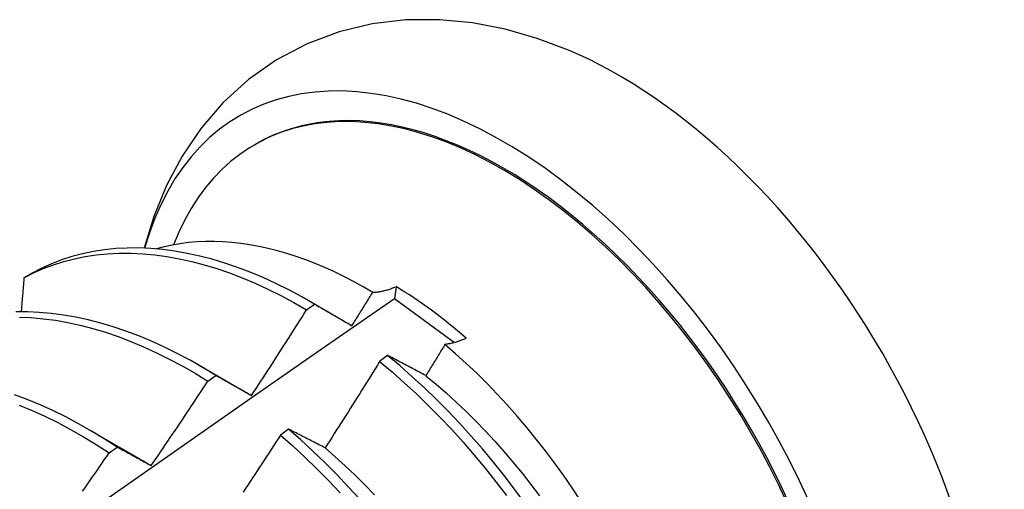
# Model space of a CAD drawing. Header units: inches. Extents: x 118.7 to 140.2, y 35 to 76.3.
# Tile 14 of 16: x 127.186 to 127.495, y 47.901 to 48.049. Entities that reach past the tile are written whole.
import ezdxf

# ---------------------------------------------------------------- set-up
doc = ezdxf.new("R2010")
doc.units = ezdxf.units.IN
doc.header["$MEASUREMENT"] = 0
doc.layers.add('Visible Edges(ANSI)', color=7, linetype='Continuous', lineweight=25)

msp = doc.modelspace()

# ---------------------------------------------------------------- linework, layer by layer
at = {"layer": 'Visible Edges(ANSI)'}
for p, q in [((127.25941, 48.00925), (127.25989, 48.00952)), ((127.18953, 47.9689), (127.18694, 47.9674)), ((127.30382, 47.96463), (127.30335, 47.96092)), ((127.30335, 47.96092), (127.3222, 47.94706)), ((127.27572, 47.95736), (127.27822, 47.95916)), ((127.27652, 47.96015), (127.28272, 47.95658)), ((127.30119, 47.94299), (127.29868, 47.94113)), ((127.24172, 47.94006), (127.25773, 47.93085)), ((127.24471, 47.93494), (127.24721, 47.93676)), ((127.20692, 47.91997), (127.22294, 47.91076)), ((127.27005, 47.91984), (127.26754, 47.91796)), ((127.21369, 47.9124), (127.21619, 47.91422))]:
    msp.add_line(p, q, dxfattribs=at)
at = {"layer": 'Visible Edges(ANSI)', "flags": 128}
for points in [[(127.35796, 48.03899), (127.34814, 48.04268), (127.3381, 48.04556), (127.32785, 48.04754), (127.31743, 48.04855), (127.30689, 48.04847), (127.29635, 48.04723), (127.28596, 48.04475), (127.27588, 48.04096), (127.26632, 48.03592), (127.25748, 48.02973), (127.24953, 48.0225), (127.24257, 48.01442), (127.23662, 48.00567), (127.23168, 47.99639), (127.22772, 47.98672), (127.22467, 47.97674)], [(127.29649, 47.96285), (127.29348, 47.9646), (127.29047, 47.96626), (127.28746, 47.96781), (127.28444, 47.96927), (127.28143, 47.97064), (127.27843, 47.9719), (127.27544, 47.97305), (127.27246, 47.97411), (127.2695, 47.97505), (127.26657, 47.9759), (127.26365, 47.97663), (127.26076, 47.97727), (127.25789, 47.97779), (127.25504, 47.97821), (127.25223, 47.97852), (127.24944, 47.97873), (127.24669, 47.97883), (127.24397, 47.97881), (127.24128, 47.9787), (127.23864, 47.97847), (127.23604, 47.97813), (127.23348, 47.97769), (127.23098, 47.97715), (127.22852, 47.97649)], [(127.27822, 47.95916), (127.27418, 47.96147), (127.27014, 47.96363), (127.2661, 47.96564), (127.26207, 47.96748), (127.25804, 47.96917), (127.25403, 47.97069), (127.25004, 47.97205), (127.24607, 47.97323), (127.24214, 47.97426), (127.23823, 47.97511), (127.23437, 47.97579), (127.23054, 47.97629), (127.22677, 47.97663), (127.22304, 47.97679), (127.21937, 47.97678), (127.21576, 47.97659), (127.21222, 47.97623), (127.20874, 47.9757), (127.20534, 47.97499), (127.20201, 47.97411), (127.19876, 47.97306), (127.19559, 47.97184), (127.19252, 47.97045), (127.18953, 47.9689)], [(127.18694, 47.9674), (127.18993, 47.96894), (127.19302, 47.97032), (127.19619, 47.97152), (127.19945, 47.97256), (127.20278, 47.97343), (127.20619, 47.97412), (127.20967, 47.97464), (127.21322, 47.97499), (127.21684, 47.97516), (127.22051, 47.97516), (127.22424, 47.97498), (127.22802, 47.97464), (127.23185, 47.97412), (127.23572, 47.97342), (127.23962, 47.97256), (127.24356, 47.97153), (127.24753, 47.97032), (127.25152, 47.96896), (127.25553, 47.96742), (127.25956, 47.96573), (127.2636, 47.96387), (127.26764, 47.96185), (127.27168, 47.95968), (127.27572, 47.95736)], [(127.18694, 47.9674), (127.1869, 47.96695), (127.18687, 47.96651), (127.18683, 47.96606), (127.18679, 47.96562), (127.18675, 47.96518), (127.18672, 47.96473), (127.18668, 47.96429), (127.18664, 47.96384), (127.1866, 47.9634), (127.18657, 47.96295), (127.18653, 47.96251), (127.18649, 47.96206), (127.18645, 47.96161), (127.18641, 47.96117), (127.18638, 47.96072), (127.18634, 47.96028), (127.1863, 47.95983), (127.18626, 47.95939), (127.18622, 47.95894), (127.18618, 47.9585), (127.18614, 47.95805), (127.18611, 47.9576), (127.18607, 47.95716), (127.18603, 47.95671)], [(127.29649, 47.96285), (127.29677, 47.96286), (127.29705, 47.96288), (127.29734, 47.9629), (127.29762, 47.96293), (127.29791, 47.96296), (127.2982, 47.963), (127.2985, 47.96305), (127.29879, 47.9631), (127.29909, 47.96315), (127.29939, 47.96321), (127.2997, 47.96328), (127.3, 47.96335), (127.30031, 47.96343), (127.30062, 47.96351), (127.30093, 47.9636), (127.30124, 47.96369), (127.30156, 47.96379), (127.30188, 47.96389), (127.3022, 47.964), (127.30252, 47.96412), (127.30284, 47.96424), (127.30317, 47.96436), (127.30349, 47.96449), (127.30382, 47.96463)], [(127.16509, 47.86426), (127.18815, 47.88052), (127.2112, 47.89672), (127.23424, 47.91286), (127.25728, 47.92894), (127.28032, 47.94496), (127.30335, 47.96092)], [(127.28998, 47.95237), (127.29025, 47.95281), (127.29052, 47.95324), (127.29079, 47.95368), (127.29107, 47.95412), (127.29134, 47.95455), (127.29161, 47.95499), (127.29188, 47.95542), (127.29216, 47.95586), (127.29243, 47.9563), (127.2927, 47.95673), (127.29297, 47.95717), (127.29324, 47.95761), (127.29352, 47.95804), (127.29379, 47.95848), (127.29406, 47.95892), (127.29433, 47.95935), (127.2946, 47.95979), (127.29487, 47.96023), (127.29514, 47.96067), (127.29541, 47.9611), (127.29568, 47.96154), (127.29595, 47.96198), (127.29622, 47.96242), (127.29649, 47.96285)], [(127.25845, 47.93043), (127.25918, 47.93155), (127.25991, 47.93266), (127.26064, 47.93378), (127.26136, 47.9349), (127.26209, 47.93601), (127.26281, 47.93713), (127.26354, 47.93825), (127.26426, 47.93937), (127.26498, 47.94049), (127.2657, 47.94161), (127.26642, 47.94273), (127.26714, 47.94385), (127.26786, 47.94497), (127.26858, 47.9461), (127.2693, 47.94722), (127.27002, 47.94834), (127.27073, 47.94947), (127.27145, 47.95059), (127.27216, 47.95172), (127.27287, 47.95285), (127.27358, 47.95397), (127.2743, 47.9551), (127.27501, 47.95623), (127.27572, 47.95736)], [(127.27822, 47.95916), (127.2787, 47.95889), (127.27918, 47.95861), (127.27967, 47.95834), (127.28015, 47.95806), (127.28063, 47.95778), (127.28112, 47.95751), (127.2816, 47.95723), (127.28209, 47.95695), (127.28258, 47.95667), (127.28306, 47.95639), (127.28355, 47.9561), (127.28404, 47.95582), (127.28453, 47.95554), (127.28502, 47.95526), (127.28552, 47.95497), (127.28601, 47.95468), (127.2865, 47.9544), (127.287, 47.95411), (127.28749, 47.95382), (127.28799, 47.95353), (127.28848, 47.95325), (127.28898, 47.95296), (127.28948, 47.95266), (127.28998, 47.95237)], [(127.24721, 47.93676), (127.24318, 47.93921), (127.23914, 47.94152), (127.2351, 47.94367), (127.23106, 47.94566), (127.22703, 47.9475), (127.223, 47.94917), (127.21899, 47.95068), (127.21501, 47.95203), (127.21104, 47.95321), (127.20711, 47.95422), (127.2032, 47.95506), (127.19934, 47.95573), (127.19552, 47.95623), (127.19175, 47.95655), (127.18802, 47.9567), (127.18436, 47.95668)], [(127.18549, 47.95507), (127.18922, 47.95491), (127.193, 47.95457), (127.19682, 47.95406), (127.20069, 47.95338), (127.20459, 47.95253), (127.20853, 47.9515), (127.2125, 47.95031), (127.21649, 47.94895), (127.2205, 47.94743), (127.22452, 47.94574), (127.22856, 47.94389), (127.2326, 47.94189), (127.23664, 47.93972), (127.24068, 47.93741), (127.24471, 47.93494)], [(127.32589, 47.9484), (127.32559, 47.94827), (127.32529, 47.94814), (127.325, 47.94802), (127.3247, 47.9479), (127.32441, 47.94779), (127.32412, 47.94768), (127.32383, 47.94758), (127.32355, 47.94748), (127.32326, 47.94738), (127.32298, 47.94729), (127.32269, 47.9472), (127.32241, 47.94712), (127.32213, 47.94704), (127.32186, 47.94697), (127.32158, 47.9469), (127.32131, 47.94684), (127.32104, 47.94678), (127.32077, 47.94672), (127.3205, 47.94667), (127.32023, 47.94662), (127.31997, 47.94658), (127.31971, 47.94654), (127.31945, 47.94651), (127.31919, 47.94648)], [(127.31919, 47.94648), (127.31894, 47.94607), (127.31869, 47.94566), (127.31844, 47.94525), (127.31819, 47.94484), (127.31794, 47.94443), (127.3177, 47.94402), (127.31745, 47.94362), (127.3172, 47.94321), (127.31695, 47.9428), (127.3167, 47.94239), (127.31645, 47.94198), (127.3162, 47.94157), (127.31595, 47.94116), (127.3157, 47.94075), (127.31545, 47.94034), (127.3152, 47.93993), (127.31495, 47.93953), (127.3147, 47.93912), (127.31445, 47.93871), (127.3142, 47.9383), (127.31395, 47.93789), (127.31369, 47.93748), (127.31344, 47.93708), (127.31319, 47.93667)], [(127.36178, 47.89743), (127.35914, 47.90141), (127.35642, 47.90535), (127.35363, 47.90922), (127.35077, 47.91302), (127.34785, 47.91675), (127.34488, 47.9204), (127.34184, 47.92397), (127.33875, 47.92746), (127.3356, 47.93086), (127.33241, 47.93418), (127.32917, 47.9374), (127.32588, 47.94053), (127.32255, 47.94356), (127.31919, 47.94648)], [(127.31319, 47.93667), (127.31268, 47.93694), (127.31217, 47.93721), (127.31167, 47.93748), (127.31116, 47.93775), (127.31065, 47.93802), (127.31015, 47.93829), (127.30964, 47.93855), (127.30914, 47.93882), (127.30864, 47.93909), (127.30813, 47.93935), (127.30763, 47.93962), (127.30713, 47.93988), (127.30663, 47.94014), (127.30613, 47.94041), (127.30564, 47.94067), (127.30514, 47.94093), (127.30464, 47.94119), (127.30415, 47.94145), (127.30365, 47.94171), (127.30316, 47.94197), (127.30267, 47.94222), (127.30217, 47.94248), (127.30168, 47.94274), (127.30119, 47.94299)], [(127.34427, 47.89657), (127.34106, 47.90096), (127.33776, 47.90526), (127.33439, 47.90949), (127.33094, 47.91363), (127.32742, 47.91768), (127.32384, 47.92162), (127.32019, 47.92547), (127.31649, 47.92921), (127.31274, 47.93283), (127.30893, 47.93634), (127.30508, 47.93973), (127.30119, 47.94299)], [(127.29868, 47.94113), (127.29797, 47.93999), (127.29727, 47.93885), (127.29656, 47.93771), (127.29586, 47.93658), (127.29515, 47.93544), (127.29444, 47.93431), (127.29373, 47.93317), (127.29302, 47.93204), (127.29231, 47.9309), (127.2916, 47.92977), (127.29088, 47.92864), (127.29017, 47.92751), (127.28946, 47.92637), (127.28874, 47.92524), (127.28803, 47.92411), (127.28731, 47.92298), (127.28659, 47.92185), (127.28587, 47.92073), (127.28515, 47.9196), (127.28443, 47.91847), (127.28371, 47.91734), (127.28299, 47.91622), (127.28227, 47.91509), (127.28155, 47.91397)], [(127.29868, 47.94113), (127.30256, 47.93785), (127.30641, 47.93446), (127.31021, 47.93094), (127.31396, 47.9273), (127.31766, 47.92356), (127.3213, 47.9197), (127.32488, 47.91575), (127.32839, 47.91169), (127.33184, 47.90755), (127.3352, 47.90332), (127.33849, 47.899)], [(127.24721, 47.93676), (127.24767, 47.9365), (127.24813, 47.93625), (127.24859, 47.93599), (127.24905, 47.93573), (127.24952, 47.93548), (127.24998, 47.93522), (127.25044, 47.93496), (127.25091, 47.9347), (127.25137, 47.93444), (127.25184, 47.93418), (127.25231, 47.93392), (127.25278, 47.93365), (127.25324, 47.93339), (127.25371, 47.93312), (127.25418, 47.93286), (127.25465, 47.93259), (127.25513, 47.93232), (127.2556, 47.93206), (127.25607, 47.93179), (127.25655, 47.93152), (127.25702, 47.93125), (127.2575, 47.93098), (127.25797, 47.9307), (127.25845, 47.93043)], [(127.31319, 47.93665), (127.3164, 47.93399), (127.31958, 47.93124), (127.32272, 47.92838), (127.32582, 47.92543), (127.32889, 47.92239), (127.3319, 47.91926), (127.33487, 47.91606), (127.33779, 47.91277), (127.34066, 47.90941), (127.34347, 47.90599), (127.34622, 47.9025), (127.34891, 47.89894)], [(127.22692, 47.90838), (127.22767, 47.90948), (127.22842, 47.91058), (127.22917, 47.91168), (127.22992, 47.91278), (127.23066, 47.91388), (127.23141, 47.91499), (127.23216, 47.91609), (127.2329, 47.91719), (127.23365, 47.9183), (127.23439, 47.9194), (127.23513, 47.92051), (127.23587, 47.92162), (127.23661, 47.92272), (127.23735, 47.92383), (127.23809, 47.92494), (127.23883, 47.92605), (127.23957, 47.92716), (127.24031, 47.92827), (127.24104, 47.92938), (127.24178, 47.93049), (127.24251, 47.9316), (127.24324, 47.93271), (127.24398, 47.93383), (127.24471, 47.93494)], [(127.21619, 47.91422), (127.21218, 47.91682), (127.20815, 47.91926), (127.20411, 47.92156), (127.20006, 47.9237), (127.19602, 47.92568), (127.19199, 47.92751), (127.18797, 47.92918), (127.18396, 47.93068)], [(127.25774, 47.93082), (127.25777, 47.93081), (127.2578, 47.93079), (127.25783, 47.93077), (127.25786, 47.93075), (127.25789, 47.93074), (127.25792, 47.93072), (127.25795, 47.9307), (127.25798, 47.93069), (127.25801, 47.93067), (127.25804, 47.93065), (127.25807, 47.93063), (127.2581, 47.93062), (127.25813, 47.9306), (127.25816, 47.93058), (127.25819, 47.93056), (127.25822, 47.93055), (127.25824, 47.93053), (127.25827, 47.93051), (127.2583, 47.9305), (127.25833, 47.93048), (127.25836, 47.93046), (127.25839, 47.93044), (127.25842, 47.93043), (127.25845, 47.93041)], [(127.18546, 47.92743), (127.18948, 47.92575), (127.19352, 47.92391), (127.19756, 47.92192), (127.2016, 47.91976), (127.20564, 47.91746), (127.20967, 47.915), (127.21369, 47.9124)], [(127.26754, 47.91796), (127.26681, 47.91684), (127.26608, 47.91572), (127.26535, 47.91459), (127.26462, 47.91347), (127.26389, 47.91235), (127.26316, 47.91123), (127.26243, 47.91011), (127.2617, 47.90899), (127.26097, 47.90787), (127.26023, 47.90676), (127.2595, 47.90564), (127.25876, 47.90452), (127.25802, 47.90341), (127.25729, 47.90229), (127.25655, 47.90118), (127.25581, 47.90006)], [(127.26754, 47.91796), (127.27138, 47.91457), (127.27519, 47.91106), (127.27894, 47.90743), (127.28264, 47.90369), (127.28629, 47.89984)], [(127.28155, 47.91397), (127.28106, 47.91422), (127.28057, 47.91447), (127.28008, 47.91472), (127.2796, 47.91497), (127.27911, 47.91522), (127.27863, 47.91547), (127.27814, 47.91572), (127.27766, 47.91597), (127.27718, 47.91622), (127.2767, 47.91646), (127.27622, 47.91671), (127.27574, 47.91695), (127.27526, 47.9172), (127.27478, 47.91744), (127.27431, 47.91768), (127.27383, 47.91793), (127.27336, 47.91817), (127.27288, 47.91841), (127.27241, 47.91865), (127.27194, 47.91889), (127.27146, 47.91913), (127.27099, 47.91936), (127.27052, 47.9196), (127.27005, 47.91984)], [(127.29241, 47.89782), (127.28883, 47.90176), (127.28518, 47.9056), (127.28147, 47.90934), (127.27771, 47.91295), (127.27391, 47.91646), (127.27005, 47.91984)], [(127.21619, 47.91422), (127.21663, 47.91399), (127.21707, 47.91375), (127.21751, 47.91352), (127.21795, 47.91328), (127.21839, 47.91304), (127.21883, 47.91281), (127.21928, 47.91257), (127.21972, 47.91233), (127.22016, 47.91209), (127.22061, 47.91185), (127.22105, 47.9116), (127.2215, 47.91136), (127.22195, 47.91112), (127.22239, 47.91087), (127.22284, 47.91063), (127.22329, 47.91038), (127.22374, 47.91013), (127.22419, 47.90988), (127.22465, 47.90963), (127.2251, 47.90938), (127.22555, 47.90913), (127.22601, 47.90888), (127.22646, 47.90863), (127.22692, 47.90838)], [(127.28152, 47.91394), (127.2847, 47.91117), (127.28785, 47.90831), (127.29096, 47.90536), (127.29402, 47.90233), (127.29705, 47.89921)], [(127.20535, 47.90035), (127.20612, 47.90144), (127.20688, 47.90253), (127.20764, 47.90363), (127.2084, 47.90472), (127.20915, 47.90582), (127.20991, 47.90691), (127.21067, 47.90801), (127.21142, 47.9091), (127.21218, 47.9102), (127.21293, 47.9113), (127.21369, 47.9124)], [(127.22292, 47.91073), (127.22309, 47.91063), (127.22326, 47.91054), (127.22342, 47.91044), (127.22359, 47.91034), (127.22375, 47.91025), (127.22392, 47.91015), (127.22409, 47.91005), (127.22425, 47.90995), (127.22442, 47.90985), (127.22458, 47.90976), (127.22475, 47.90966), (127.22492, 47.90956), (127.22508, 47.90946), (127.22525, 47.90936), (127.22541, 47.90926), (127.22558, 47.90916), (127.22574, 47.90906), (127.22591, 47.90896), (127.22608, 47.90885), (127.22624, 47.90875), (127.22641, 47.90865), (127.22657, 47.90855), (127.22674, 47.90845), (127.2269, 47.90834)]]:
    msp.add_lwpolyline(points, dxfattribs=at)
at = {"layer": 'Visible Edges(ANSI)'}
for centre, major_axis, start_param, end_param in [((127.33764, 47.87485), (0.08287, -0.14354), 5.846554, 9.93506), ((127.37383, 47.89574), (-0.08287, 0.14354), 3.791126, 5.633652), ((127.33764, 47.87485), (0.07776, -0.13468), 0, 3.141593), ((127.33717, 47.87457), (-0.07776, 0.13468), 2.781963, 6.718398), ((127.30182, 47.85417), (0.06837, -0.11842), 2.104631, 2.335486)]:
    msp.add_ellipse(centre, major_axis=major_axis, ratio=0.57735, start_param=start_param, end_param=end_param, dxfattribs=at)

doc.saveas('drawing.dxf')
